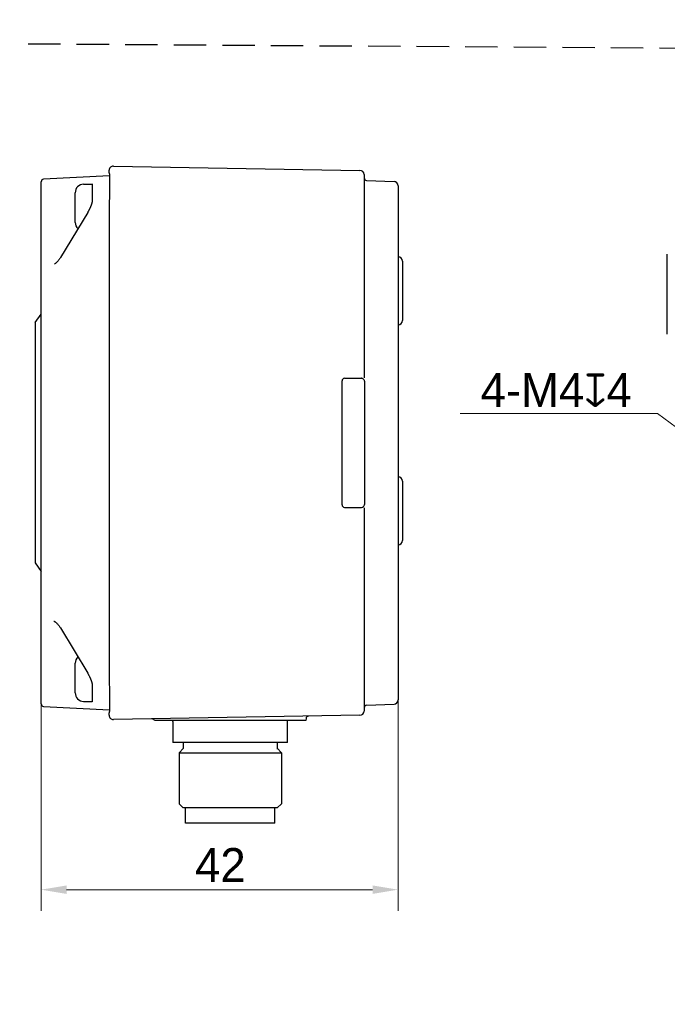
# Model space of a CAD drawing. Header units: millimetres. Extents: x 2329 to 5782, y 1296 to 2780.
# Tile 35 of 123: x 3177 to 3253, y 2315 to 2431. Entities that reach past the tile are written whole.
import ezdxf

# ---------------------------------------------------------------- set-up
doc = ezdxf.new("R2010")
doc.units = ezdxf.units.MM
doc.header["$LTSCALE"] = 0.3
doc.linetypes.add('DASHED', pattern=[19.05, 12.7, -6.35])
doc.layers.add('00-轮廓线', color=7, linetype='Continuous', lineweight=30)
for name, color, linetype in [('06_ALL_SURFS', 7, 'Continuous'), ('20_ALL_FEATURES', 7, 'Continuous'), ('51__DRAFT_DIMS', 7, 'Continuous')]:
    doc.layers.add(name, color=color, linetype=linetype)
doc.styles.add('3', font='兰亭黑 GBK.TTF', dxfattribs={"height": 4})
doc.styles.add('尺寸值样式', font='兰亭黑 GBK.TTF', dxfattribs={"height": 4})
doc.dimstyles.new('1直线标注', dxfattribs={"dimtxt": 4, "dimasz": 3, "dimexe": 2.5, "dimexo": 0, "dimtad": 1, "dimdec": 1, "dimdsep": 46, "dimtxsty": '尺寸值样式', "dimcen": 0, "dimclrd": 8, "dimclre": 8, "dimclrt": 7, "dimadec": 0, "dimazin": 0, "dimtp": 0.001, "dimtm": 0.001, "dimtfac": 1, "dimtdec": 1, "dimtmove": 0, "dimatfit": 0, "dimldrblk": '_FILLED', "dimfxl": 1, "dimtolj": 1, "dimlwd": 15, "dimlwe": 15, "dimarcsym": 0})
doc.dimstyles.new('3小圆直径标注', dxfattribs={"dimtxt": 4, "dimasz": 3, "dimexe": 2.5, "dimexo": 0, "dimtad": 1, "dimtoh": 1, "dimdec": 3, "dimdsep": 46, "dimtxsty": '尺寸值样式', "dimcen": 0, "dimclrd": 8, "dimclre": 8, "dimclrt": 7, "dimadec": 0, "dimazin": 0, "dimtp": 0.001, "dimtm": 0.001, "dimtfac": 1, "dimtdec": 3, "dimtofl": 0, "dimtmove": 0, "dimatfit": 0, "dimldrblk": '_FILLED', "dimfxl": 1, "dimtolj": 1, "dimlwd": 15, "dimlwe": 15, "dimarcsym": 0})

# ---------------------------------------------------------------- blocks, each defined once
blk = doc.blocks.new('*D115')
at = {"layer": '51__DRAFT_DIMS', "color": 8, "lineweight": 15}
for p, q in [((3221.72, 2358.28), (3221.72, 2326.01)), ((3179.72, 2350.39), (3179.72, 2326.01)), ((3218.72, 2328.51), (3182.72, 2328.51))]:
    blk.add_line(p, q, dxfattribs=at)
at = {"layer": '51__DRAFT_DIMS', "color": 8}
for points in [[(3182.72, 2329.01), (3182.72, 2328.01), (3179.72, 2328.51)], [(3218.72, 2328.01), (3218.72, 2329.01), (3221.72, 2328.51)]]:
    blk.add_solid(points, dxfattribs=at)
at = {"layer": 'Defpoints', "color": 0}
for p in [(3221.72, 2358.28), (3179.72, 2350.39), (3179.72, 2328.51)]:
    blk.add_point(p, dxfattribs=at)
at = {"layer": '51__DRAFT_DIMS', "color": 7, "insert": (3200.81, 2333.41), "char_height": 4, "attachment_point": 2, "style": '3'}
blk.add_mtext('\\A1;42', dxfattribs=at)
blk = doc.blocks.new('_FILLED')
at = {"color": 0, "linetype": 'ByBlock'}
blk.add_solid([(0, 0), (-1, 0.167), (-1, -0.167)], dxfattribs=at)
blk = doc.blocks.new('*D118')
at = {"layer": '51__DRAFT_DIMS', "color": 8, "lineweight": 15}
for p in [(3229.02, 2384.6), (3263.49, 2376.15)]:
    blk.add_line(p, (3252.25, 2384.6), dxfattribs=at)
at = {"layer": '51__DRAFT_DIMS', "color": 8}
blk.add_solid([(3263.19, 2375.75), (3263.79, 2376.55), (3265.89, 2374.35)], dxfattribs=at)
at = {"layer": 'Defpoints', "color": 0}
for p in [(3265.89, 2374.35), (3269.08, 2371.94)]:
    blk.add_point(p, dxfattribs=at)
at = {"layer": '51__DRAFT_DIMS', "color": 7, "insert": (3240.32, 2387.35), "char_height": 4, "attachment_point": 5, "style": '3'}
blk.add_mtext('\\A1;{4-M4{\\fgdt;x}4}', dxfattribs=at)

msp = doc.modelspace()

# ---------------------------------------------------------------- linework, layer by layer
at = {"layer": '00-轮廓线', "linetype": 'DASHED'}
msp.add_lwpolyline([(2760.99693, 2430.95756), (3377.7121, 2426.77898), (3376.10439, 1325.73027), (2826.73708, 1325.8022), (2763.74853, 1325.76623)], close=True, dxfattribs=at)
at = {"layer": '06_ALL_SURFS', "color": 7}
for p, q in [((3187.7237, 2412.94146), (3187.7237, 2413.22264)), ((3188.23243, 2413.72256), (3217.23243, 2413.21636)), ((3179.7237, 2350.38539), (3179.7237, 2411.87749)), ((3187.76372, 2412.58354), (3180.008, 2412.17708)), ((3187.73455, 2412.8437), (3187.74367, 2412.7968)), ((3187.74141, 2412.80847), (3187.74487, 2412.79037)), ((3187.76409, 2412.5987), (3187.76433, 2412.57203)), ((3187.76433, 2412.57203), (3187.76433, 2410.06076)), ((3217.7237, 2412.71644), (3217.7237, 2388.78811)), ((3218.01323, 2412.02133), (3221.24115, 2411.90861)), ((3183.7237, 2407.08331), (3183.7237, 2410.57957)), ((3184.7237, 2411.58144), (3185.7237, 2411.58144)), ((3221.7237, 2411.40891), (3221.7237, 2350.85397)), ((3187.76433, 2410.06054), (3187.76358, 2410.01033)), ((3185.19805, 2408.27081), (3181.98782, 2402.93527)), ((3187.7237, 2409.359), (3187.7237, 2352.90388)), ((3222.2237, 2402.53086), (3222.2237, 2395.53202)), ((3181.57123, 2402.40077), (3181.5713, 2402.40084)), ((3179.0237, 2395.28144), (3179.7237, 2396.28769)), ((3179.0237, 2395.28144), (3179.0237, 2366.98144)), ((3215.4237, 2388.73144), (3217.4237, 2388.73144)), ((3215.1237, 2373.83144), (3215.1237, 2388.43144)), ((3222.2237, 2376.63086), (3222.2237, 2369.63202)), ((3215.4237, 2373.53144), (3217.4237, 2373.53144)), ((3217.7237, 2373.47477), (3217.7237, 2349.54644)), ((3179.0237, 2366.98144), (3179.7237, 2365.97519)), ((3181.22017, 2360.14596), (3181.22072, 2360.1459)), ((3181.51751, 2359.91447), (3181.57123, 2359.8621)), ((3181.57123, 2359.8621), (3181.5713, 2359.86204)), ((3181.5713, 2359.86204), (3181.63313, 2359.79817)), ((3181.63313, 2359.79817), (3181.70018, 2359.7236)), ((3181.98782, 2359.32761), (3185.19805, 2353.99207)), ((3183.7237, 2351.68144), (3183.7237, 2355.18144)), ((3187.76433, 2352.20212), (3187.76433, 2349.69085)), ((3218.01323, 2350.24155), (3221.24115, 2350.35427)), ((3180.008, 2350.0858), (3187.76372, 2349.67934)), ((3187.7237, 2349.04024), (3187.7237, 2349.32142)), ((3217.23243, 2349.04652), (3188.23243, 2348.54032)), ((3210.87344, 2348.43144), (3193.05756, 2348.43144)), ((3195.2237, 2348.33144), (3195.2237, 2348.43144)), ((3195.2237, 2348.305), (3195.2237, 2346.89383)), ((3208.7237, 2345.83144), (3208.7237, 2348.43144)), ((3210.88551, 2348.65661), (3210.8737, 2348.43144)), ((3195.25101, 2346.90196), (3195.2237, 2346.88617)), ((3195.2237, 2346.88667), (3195.2237, 2345.83144)), ((3208.7237, 2345.83144), (3195.2237, 2345.83144)), ((3196.4737, 2345.13144), (3196.4737, 2345.83144)), ((3207.4737, 2345.83144), (3207.4737, 2345.15644)), ((3196.4737, 2345.15644), (3195.9487, 2344.63144)), ((3195.9487, 2344.63144), (3195.9487, 2338.63144)), ((3195.9487, 2344.63144), (3207.9987, 2344.63144)), ((3207.46795, 2345.13284), (3207.4737, 2345.13144)), ((3207.47296, 2345.13154), (3207.4737, 2345.13144)), ((3207.4737, 2345.15644), (3207.9987, 2344.63144)), ((3207.9987, 2344.63144), (3207.9987, 2338.63144)), ((3196.4487, 2338.13144), (3195.9487, 2338.63144)), ((3207.4935, 2338.13144), (3196.45391, 2338.13144)), ((3196.7237, 2336.33144), (3196.7237, 2338.13144)), ((3207.2237, 2336.33144), (3207.2237, 2338.13144)), ((3207.4987, 2338.13144), (3207.9987, 2338.63144)), ((3207.2237, 2336.33144), (3196.7237, 2336.33144))]:
    msp.add_line(p, q, dxfattribs=at)
at = {"layer": '06_ALL_SURFS', "color": 4}
for p, q in [((3187.72372, 2409.36659), (3187.7237, 2409.359)), ((3187.7237, 2352.90388), (3187.72372, 2352.8974))]:
    msp.add_line(p, q, dxfattribs=at)
at = {"layer": '06_ALL_SURFS'}
msp.add_line((3253.38601, 2393.94367), (3253.38601, 2403.34367), dxfattribs=at)
at = {"layer": '06_ALL_SURFS', "color": 7}
for points in [[(3187.7237, 2412.94146), (3187.72383, 2412.93179), (3187.72541, 2412.90509), (3187.72806, 2412.88227), (3187.73116, 2412.86242), (3187.73455, 2412.8437)], [(3187.7237, 2412.94146), (3187.72372, 2412.93802), (3187.72491, 2412.91109), (3187.7273, 2412.888), (3187.73024, 2412.8679), (3187.73353, 2412.84912), (3187.73691, 2412.83141)], [(3187.74367, 2412.7968), (3187.7483, 2412.7713), (3187.75157, 2412.75127), (3187.75469, 2412.72948), (3187.75754, 2412.70596)], [(3187.74711, 2412.77813), (3187.75044, 2412.75845), (3187.75366, 2412.73705), (3187.75663, 2412.71394), (3187.75925, 2412.68904), (3187.76146, 2412.66162), (3187.76311, 2412.63145), (3187.76409, 2412.5987)], [(3187.75754, 2412.70596), (3187.76, 2412.68064), (3187.76202, 2412.65277), (3187.76347, 2412.6221), (3187.76423, 2412.5888)], [(3185.7237, 2409.59785), (3185.72337, 2409.584), (3185.72231, 2409.56772), (3185.72045, 2409.54913), (3185.71778, 2409.52841), (3185.71434, 2409.50624), (3185.71017, 2409.48285), (3185.70528, 2409.4583), (3185.69974, 2409.43289), (3185.69359, 2409.40675), (3185.68685, 2409.37991)], [(3187.75505, 2409.85997), (3187.73997, 2409.68087), (3187.7323, 2409.58164), (3187.72638, 2409.47763), (3187.72372, 2409.36659)], [(3187.76358, 2410.01033), (3187.76048, 2409.9394), (3187.75505, 2409.85997)], [(3185.31987, 2408.48604), (3185.29688, 2408.44343), (3185.27309, 2408.40034), (3185.24849, 2408.35681), (3185.22305, 2408.3129), (3185.19805, 2408.27081)], [(3185.5089, 2408.8787), (3185.49313, 2408.84248), (3185.47671, 2408.80559), (3185.45961, 2408.76797), (3185.44182, 2408.72962), (3185.42332, 2408.69059), (3185.40411, 2408.6509), (3185.38417, 2408.61058), (3185.3635, 2408.56964), (3185.34207, 2408.52812), (3185.31987, 2408.48604)], [(3185.63517, 2409.20691), (3185.62482, 2409.17637), (3185.614, 2409.14541), (3185.6027, 2409.11401), (3185.59091, 2409.08208), (3185.5786, 2409.04963), (3185.5658, 2409.01669), (3185.55243, 2408.98312), (3185.53851, 2408.94895), (3185.52401, 2408.91418), (3185.5089, 2408.8787)], [(3185.68685, 2409.37991), (3185.67954, 2409.35243), (3185.67169, 2409.32435), (3185.66331, 2409.29573), (3185.65443, 2409.2666), (3185.64504, 2409.23699), (3185.63517, 2409.20691)], [(3181.70393, 2402.54361), (3181.63542, 2402.46716), (3181.5713, 2402.40084)], [(3181.83236, 2402.70392), (3181.76963, 2402.62269), (3181.70393, 2402.54361)], [(3181.98782, 2402.93527), (3181.94583, 2402.86776), (3181.89146, 2402.78622), (3181.83236, 2402.70392)], [(3181.47253, 2402.30636), (3181.42602, 2402.26485), (3181.38288, 2402.22837), (3181.34328, 2402.19692), (3181.30753, 2402.17053)], [(3181.57123, 2402.40077), (3181.52187, 2402.35257), (3181.47253, 2402.30636)], [(3181.21343, 2360.14699), (3181.21806, 2360.14526), (3181.23148, 2360.13921), (3181.25237, 2360.12803), (3181.27853, 2360.11201)], [(3181.27853, 2360.11201), (3181.30921, 2360.09116), (3181.34432, 2360.06516), (3181.38299, 2360.03442), (3181.42486, 2359.99904), (3181.4698, 2359.95901), (3181.51751, 2359.91447)], [(3181.70018, 2359.7236), (3181.76467, 2359.64636), (3181.82652, 2359.56678)], [(3181.82652, 2359.56678), (3181.88505, 2359.48586), (3181.93905, 2359.40562), (3181.98782, 2359.3276)], [(3185.19805, 2353.99207), (3185.22392, 2353.9485), (3185.2512, 2353.90133), (3185.27752, 2353.85462), (3185.30289, 2353.80842), (3185.32733, 2353.7628)], [(3185.32733, 2353.7628), (3185.35088, 2353.71779), (3185.37356, 2353.67343), (3185.39537, 2353.62975), (3185.41635, 2353.58679), (3185.4365, 2353.54456), (3185.45585, 2353.5031), (3185.4744, 2353.46243), (3185.49216, 2353.4226), (3185.50915, 2353.3836)], [(3185.50915, 2353.3836), (3185.52543, 2353.34534), (3185.541, 2353.30788), (3185.55587, 2353.27119), (3185.57012, 2353.23516), (3185.58374, 2353.19979), (3185.59675, 2353.1651), (3185.60918, 2353.13098), (3185.62104, 2353.09743), (3185.63232, 2353.06449), (3185.64304, 2353.03208)], [(3185.64304, 2353.03208), (3185.6532, 2353.0002), (3185.66278, 2352.96892), (3185.67177, 2352.93826), (3185.68014, 2352.90826), (3185.68788, 2352.87898)], [(3185.68788, 2352.87898), (3185.69494, 2352.85054), (3185.70131, 2352.82298), (3185.70695, 2352.79642), (3185.71181, 2352.77116), (3185.71586, 2352.74726), (3185.71908, 2352.72494), (3185.72142, 2352.7048), (3185.72292, 2352.68695), (3185.72362, 2352.67182), (3185.7237, 2352.6651)], [(3187.72371, 2352.8974), (3187.72563, 2352.80392), (3187.73109, 2352.69919), (3187.73856, 2352.59911)], [(3187.73856, 2352.59911), (3187.75388, 2352.4179), (3187.75966, 2352.33725), (3187.76319, 2352.26494), (3187.76433, 2352.20235)], [(3187.73455, 2349.41918), (3187.73116, 2349.40046), (3187.72806, 2349.38061), (3187.72541, 2349.35779), (3187.72383, 2349.33109), (3187.7237, 2349.32142)], [(3187.75157, 2349.51161), (3187.7483, 2349.49158), (3187.74487, 2349.47251), (3187.74141, 2349.45441), (3187.73455, 2349.41918)], [(3187.76433, 2349.69086), (3187.76423, 2349.67407), (3187.76347, 2349.64077), (3187.76202, 2349.61011), (3187.76, 2349.58224), (3187.75754, 2349.55692), (3187.75469, 2349.5334), (3187.75157, 2349.51161)]]:
    msp.add_lwpolyline(points, dxfattribs=at)
for centre, radius, start, end in [((3188.2237, 2413.22264), 0.5, 89, 180), ((3217.2237, 2412.71644), 0.5, 0, 89), ((3180.0237, 2411.87749), 0.3, 93, 180), ((3218.0237, 2412.32115), 0.3, 180, 268), ((3221.2237, 2411.40891), 0.5, 0, 88), ((3184.7237, 2410.58144), 1, 90, 180), ((3184.7237, 2407.08144), 1, 180, 227.0252385), ((3221.7237, 2402.53113), 0.5, 0, 88), ((3221.7237, 2395.53174), 0.5, 272, 0), ((3221.7237, 2376.63113), 0.5, 0, 88), ((3221.7237, 2369.63174), 0.5, 272, 0), ((3184.7237, 2355.18144), 1, 133.0078667, 180), ((3184.7237, 2351.68144), 1, 180, 270), ((3180.0237, 2350.38539), 0.3, 180, 267), ((3221.2237, 2350.85397), 0.5, 272, 0), ((3217.2237, 2349.54644), 0.5, 271, 0), ((3218.0237, 2349.94173), 0.3, 92, 180), ((3188.2237, 2349.04024), 0.5, 180, 271), ((3192.77918, 2348.31964), 0.3, 21.880815, 90.9603964), ((3211.18507, 2348.64091), 0.3, 91.0000246, 177)]:
    msp.add_arc(centre, radius, start, end, dxfattribs=at)
for centre, start_param, end_param in [((3215.4237, 2388.43144), 4.71238898, 6.283185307), ((3215.4237, 2373.83144), 6.283185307, 7.853981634)]:
    msp.add_ellipse(centre, major_axis=(-0.3, 0), ratio=1, start_param=start_param, end_param=end_param, dxfattribs=at)
at = {"layer": '20_ALL_FEATURES', "color": 7}
for p, q in [((3185.7237, 2411.64805), (3185.7237, 2409.59764)), ((3217.77661, 2388.38437), (3217.77661, 2373.87851)), ((3185.7237, 2352.66524), (3185.7237, 2350.61483)), ((3184.7237, 2350.68144), (3185.7237, 2350.68144))]:
    msp.add_line(p, q, dxfattribs=at)
for centre, major_axis, start_param, end_param in [((3217.4237, 2388.43144), (0, -0.3), -3.240549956, -3.141592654), ((3217.4237, 2388.43144), (-0.3, 0), -1.861468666, -1.669753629), ((3217.4237, 2388.43144), (0, -0.3), -4.003505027, -3.432264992), ((3217.4237, 2373.83144), (0, -0.3), 6.283185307, 7.14509768)]:
    msp.add_ellipse(centre, major_axis=major_axis, ratio=1, start_param=start_param, end_param=end_param, dxfattribs=at)
for points, knots in [([(3217.76824, 2388.44162), (3217.76434, 2388.46805), (3217.7436, 2388.54019), (3217.69267, 2388.60253), (3217.65143, 2388.62674)], [0, 0, 0, 0, 0.358504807, 1, 1, 1, 1]), ([(3217.65143, 2373.63614), (3217.66243, 2373.6426), (3217.72251, 2373.68635), (3217.75929, 2373.76061), (3217.76824, 2373.82126)], [0, 0, 0, 0, 0.172234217, 1, 1, 1, 1])]:
    msp.add_open_spline(points, degree=3, knots=knots, dxfattribs=at)
for points in [[(3217.77661, 2388.38437), (3217.77661, 2388.3986), (3217.77576, 2388.41314), (3217.77168, 2388.42678)], [(3217.77168, 2373.8361), (3217.77576, 2373.84974), (3217.77661, 2373.86428), (3217.77661, 2373.87851)]]:
    msp.add_open_spline(points, degree=3, dxfattribs=at)

# ---------------------------------------------------------------- dimensions: what is measured, and where the dimension line sits
at = {"layer": '51__DRAFT_DIMS', "color": 4}
dim = msp.add_diameter_dim_2p(p1=(3269.08444, 2371.94157), p2=(3265.88759, 2374.34577), text='{4-M<>{\\fgdt;x}4}', dimstyle='3小圆直径标注', override={"dimpost": '<>', "dimtxsty": '3'}, dxfattribs=at)
dim.commit()
dim.dimension.update_dxf_attribs({"geometry": '*D118', "text_midpoint": (3240.32164, 2384.6027), "dimtype": 163})
dim = msp.add_linear_dim(base=(3179.7237, 2328.50899), p1=(3221.7237, 2358.28466), p2=(3179.7237, 2350.38539), angle=180, dimstyle='1直线标注', override={"dimtxsty": '3'}, dxfattribs=at)
dim.commit()
dim.dimension.update_dxf_attribs({"geometry": '*D115', "text_midpoint": (3200.81452, 2328.50899), "dimtype": 160})

doc.saveas('drawing.dxf')
